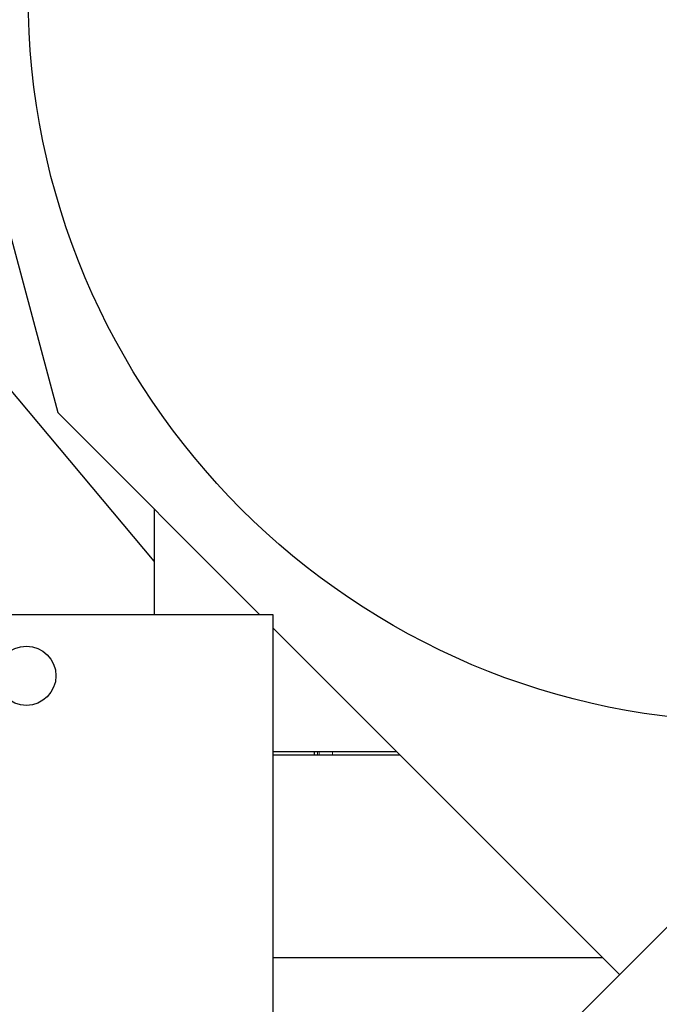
# Model space of a CAD drawing. Header units: inches. Extents: x 0 to 20790, y -12 to 14700.
# Tile 183 of 256: x 6090 to 6469, y 11258 to 11841. Entities that reach past the tile are written whole.
import ezdxf

# ---------------------------------------------------------------- set-up
doc = ezdxf.new("R2010")
doc.units = ezdxf.units.IN
doc.layers.add('1', color=7, linetype='Continuous', true_color=0xffffff)
doc.layers.add('254', color=7, linetype='Continuous', true_color=0xffffff)
doc.styles.add('latin_extended', font='simplex.shx')
doc.dimstyles.get("Standard").update_dxf_attribs({"dimtxt": 0.18, "dimasz": 0.18, "dimexe": 0.18, "dimexo": 0.0625, "dimgap": 0.09, "dimtad": 0, "dimtih": 1, "dimtoh": 1, "dimdec": 4, "dimzin": 0, "dimdsep": 46, "dimtxsty": 'Standard', "dimcen": 0.09, "dimadec": 0, "dimazin": 0, "dimtfac": 1, "dimtdec": 4, "dimtofl": 0, "dimtmove": 0, "dimatfit": 3, "dimfxl": 1, "dimtolj": 1, "dimtzin": 0, "dimarcsym": 0})

# ---------------------------------------------------------------- blocks, each defined once
blk = doc.blocks.new('_U2')
at = {"layer": '254', "color": 3, "linetype": 'Continuous', "lineweight": 13, "transparency": 16777216}
for p, q in [((7346.06, 11562.4), (7346.06, 8391.82)), ((658.56, 9851.46), (658.56, 8391.82)), ((781.06, 8426.82), (7223.56, 8426.82))]:
    blk.add_line(p, q, dxfattribs=at)
at = {"layer": '254', "color": 3, "transparency": 16777216}
for points in [[(781.06, 8447.23), (781.06, 8406.4), (658.56, 8426.82)], [(7223.56, 8406.4), (7223.56, 8447.23), (7346.06, 8426.82)]]:
    blk.add_solid(points, dxfattribs=at)
at = {"layer": 'Defpoints', "color": 0, "transparency": 16777216}
for p in [(7346.06, 11597.4), (658.56, 9886.46), (7346.06, 8426.82)]:
    blk.add_point(p, dxfattribs=at)
at = {"layer": '254', "color": 2, "lineweight": 13, "transparency": 16777216, "insert": (3786.47, 8610.57), "char_height": 122.5, "attachment_point": 1, "style": 'latin_extended'}
blk.add_mtext('\\A1;6687', dxfattribs=at)

msp = doc.modelspace()

# ---------------------------------------------------------------- linework, layer by layer
at = {"layer": '1', "color": 2, "linetype": 'Continuous', "lineweight": 25}
for p, q in [((6048.643, 11847.27), (6112.591, 11608.614)), ((6169.644, 11520.591), (6063.339, 11647.28)), ((6112.591, 11608.614), (6232.142, 11489.062)), ((6169.644, 11551.56), (6169.644, 11489.062)), ((6085.058, 11489.063), (6240.058, 11489.063)), ((6240.058, 11489.063), (6240.058, 11161.463)), ((6240.059, 11481.145), (6445.36, 11275.844)), ((6240.059, 11407.963), (6313.242, 11407.963)), ((6264.733, 11405.964), (6264.733, 11407.963)), ((6240.069, 11405.964), (6315.252, 11405.964)), ((6413.835, 11244.316), (6492.536, 11323.017)), ((6240.069, 11285.964), (6435.241, 11285.964))]:
    msp.add_line(p, q, dxfattribs=at)
at = {"layer": '1', "color": 110, "linetype": 'Continuous', "lineweight": 13}
for p, q in [((6266.563, 11405.964), (6266.563, 11407.963)), ((6267.48, 11405.964), (6267.48, 11407.963)), ((6275.427, 11405.964), (6275.427, 11407.963))]:
    msp.add_line(p, q, dxfattribs=at)
at = {"layer": '1', "color": 2, "linetype": 'Continuous', "lineweight": 25}
for centre, radius in [((6525.558, 11855.963), 430.5), ((6094.058, 11452.704), 17.5)]:
    msp.add_circle(centre, radius, dxfattribs=at)

# ---------------------------------------------------------------- dimensions: what is measured, and where the dimension line sits
at = {"layer": '254', "color": 2, "linetype": 'Continuous', "lineweight": 13}
dim = msp.add_linear_dim(base=(7346.05829, 8426.8167), p1=(658.5583, 9886.46316), p2=(7346.05829, 11597.40368), dimstyle='Standard', override={"dimscale": 35, "dimtxt": 3.5, "dimasz": 3.5, "dimexe": 1, "dimexo": 1, "dimgap": 1.75, "dimtad": 1, "dimtih": 1, "dimtoh": 0, "dimdec": 0, "dimlfac": 1, "dimzin": 8, "dimdsep": 46, "dimlunit": 2, "dimtxsty": 'latin_extended', "dimsah": 1, "dimse1": 0, "dimse2": 0, "dimsd1": 0, "dimsd2": 0, "dimclrd": 3, "dimclre": 3, "dimclrt": 2, "dimtol": 0, "dimtm": -0.1, "dimtfac": 0.714286, "dimtdec": 3, "dimtofl": 1, "dimtmove": 0, "dimtzin": 8, "dimlwd": 13, "dimlwe": 13}, dxfattribs=at)
dim.commit()
dim.dimension.update_dxf_attribs({"geometry": '_U2', "text_midpoint": (4002.3083, 8426.8167), "dimtype": 160})

doc.saveas('drawing.dxf')
